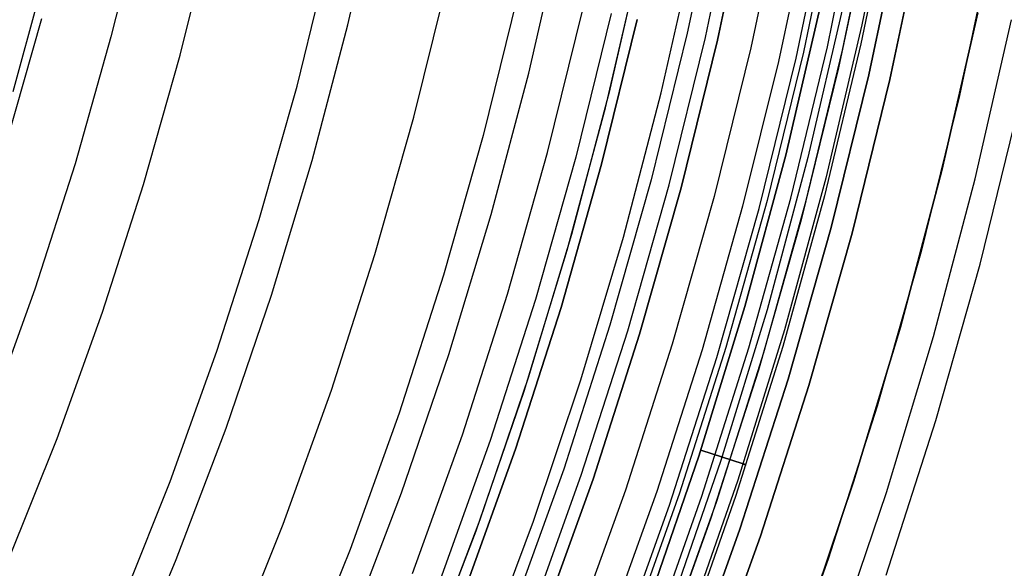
# Model space of a CAD drawing. Header units: millimetres. Extents: x 8929 to 10091, y -2708 to -1691.
# Tile 107 of 196: x 9568 to 9584, y -2082 to -2074. Entities that reach past the tile are written whole.
import ezdxf

# ---------------------------------------------------------------- set-up
doc = ezdxf.new("R2010")
doc.units = ezdxf.units.MM
for name, color, linetype in [('1', 7, 'Continuous'), ('COLOR EXT', 7, 'Continuous'), ('luz', 7, 'Continuous')]:
    doc.layers.add(name, color=color, linetype=linetype)

msp = doc.modelspace()

# ---------------------------------------------------------------- linework, layer by layer
at = {"layer": '1', "color": 7, "true_color": 0xffffff}
for p, q in [((9573.243, -2073.67, 76.403), (9573.745, -2071.462, 76.403)), ((9576.156, -2074.453, 44.653), (9576.683, -2072.156, 44.653)), ((9576.156, -2074.453, 44.653), (9576.683, -2072.156, 44.653)), ((9577.467, -2074.709, 42.804), (9578.003, -2072.353, 42.804)), ((9577.467, -2074.709, 51.854), (9578.003, -2072.353, 51.854)), ((9577.393, -2075.007, 60.904), (9577.931, -2072.692, 60.904)), ((9567.85, -2074.745, 206.672), (9568.294, -2073.12, 206.672)), ((9583.387, -2073.479, 46.606), (9582.808, -2076.021, 46.606)), ((9582.808, -2076.021, 34.804), (9583.387, -2073.479, 34.804)), ((9582.808, -2076.021, 40.705), (9583.387, -2073.479, 40.705)), ((9577.483, -2073.49, 138.188), (9576.913, -2075.805, 138.188)), ((9577.33, -2075.915, 46.153), (9577.904, -2073.586, 46.153)), ((9577.904, -2073.586, 53.153), (9577.33, -2075.915, 53.153)), ((9577.33, -2075.915, 49.653), (9577.904, -2073.586, 49.653)), ((9583.348, -2076.154, 65.998), (9583.93, -2073.593, 65.998)), ((9572.665, -2075.86, 76.403), (9573.243, -2073.67, 76.403)), ((9575.551, -2076.73, 44.653), (9576.156, -2074.453, 44.653)), ((9575.551, -2076.73, 44.653), (9576.156, -2074.453, 44.653)), ((9576.85, -2077.044, 42.804), (9577.467, -2074.709, 42.804)), ((9576.85, -2077.044, 51.854), (9577.467, -2074.709, 51.854)), ((9576.776, -2077.303, 60.904), (9577.393, -2075.007, 60.904)), ((9583.425, -2077.53, 71.704), (9584.052, -2074.989, 71.704)), ((9572.01, -2078.027, 76.403), (9572.665, -2075.86, 76.403)), ((9576.913, -2075.805, 138.188), (9576.263, -2078.099, 138.188)), ((9576.676, -2078.224, 46.153), (9577.33, -2075.915, 46.153)), ((9577.33, -2075.915, 53.153), (9576.676, -2078.224, 53.153)), ((9576.676, -2078.224, 49.653), (9577.33, -2075.915, 49.653)), ((9582.808, -2076.021, 46.606), (9582.142, -2078.541, 46.606)), ((9582.142, -2078.541, 34.804), (9582.808, -2076.021, 34.804)), ((9582.142, -2078.541, 40.705), (9582.808, -2076.021, 40.705)), ((9582.677, -2078.693, 65.998), (9583.348, -2076.154, 65.998)), ((9574.867, -2078.984, 44.653), (9575.551, -2076.73, 44.653)), ((9574.867, -2078.984, 44.653), (9575.551, -2076.73, 44.653)), ((9576.152, -2079.356, 42.804), (9576.85, -2077.044, 42.804)), ((9576.152, -2079.356, 51.854), (9576.85, -2077.044, 51.854)), ((9576.081, -2079.576, 60.904), (9576.776, -2077.303, 60.904)), ((9582.712, -2080.048, 71.704), (9583.425, -2077.53, 71.704)), ((9571.281, -2080.171, 76.403), (9572.01, -2078.027, 76.403)), ((9576.263, -2078.099, 138.188), (9575.534, -2080.369, 138.188)), ((9575.942, -2080.508, 46.153), (9576.676, -2078.224, 46.153)), ((9576.676, -2078.224, 53.153), (9575.942, -2080.508, 53.153)), ((9575.942, -2080.508, 49.653), (9576.676, -2078.224, 49.653)), ((9582.142, -2078.541, 46.606), (9581.389, -2081.037, 46.606)), ((9581.389, -2081.037, 34.804), (9582.142, -2078.541, 34.804)), ((9581.389, -2081.037, 40.705), (9582.142, -2078.541, 40.705)), ((9581.918, -2081.207, 65.998), (9582.677, -2078.693, 65.998)), ((9574.106, -2081.214, 44.653), (9574.867, -2078.984, 44.653)), ((9574.106, -2081.214, 44.653), (9574.867, -2078.984, 44.653)), ((9575.374, -2081.643, 42.804), (9576.152, -2079.356, 42.804)), ((9575.374, -2081.643, 51.854), (9576.152, -2079.356, 51.854)), ((9575.309, -2081.824, 60.904), (9576.081, -2079.576, 60.904)), ((9581.912, -2082.539, 71.704), (9582.712, -2080.048, 71.704)), ((9570.478, -2082.288, 76.403), (9571.281, -2080.171, 76.403)), ((9575.534, -2080.369, 138.188), (9574.727, -2082.613, 138.188)), ((9575.131, -2082.766, 46.153), (9575.942, -2080.508, 46.153)), ((9575.942, -2080.508, 53.153), (9575.131, -2082.766, 53.153)), ((9575.131, -2082.766, 49.653), (9575.942, -2080.508, 49.653)), ((9581.389, -2081.037, 46.606), (9580.55, -2083.505, 46.606)), ((9580.55, -2083.505, 34.804), (9581.389, -2081.037, 34.804)), ((9580.55, -2083.505, 40.705), (9581.389, -2081.037, 40.705)), ((9573.267, -2083.416, 44.653), (9574.106, -2081.214, 44.653)), ((9573.267, -2083.416, 44.653), (9574.106, -2081.214, 44.653)), ((9581.072, -2083.693, 65.998), (9581.918, -2081.207, 65.998)), ((9574.517, -2083.902, 42.804), (9575.374, -2081.643, 42.804)), ((9574.517, -2083.902, 51.854), (9575.374, -2081.643, 51.854)), ((9574.46, -2084.044, 60.904), (9575.309, -2081.824, 60.904)), ((9569.601, -2084.376, 76.403), (9570.478, -2082.288, 76.403))]:
    msp.add_line(p, q, dxfattribs=at)
at = {"layer": 'COLOR EXT', "color": 30, "true_color": 0xff8d00}
for p, q in [((9580.965, -2074.029, -28.696), (9581.471, -2071.574, -28.696)), ((9581.083, -2071.702, -4.596), (9580.58, -2074.111, -4.596)), ((9581.21, -2074.082, 21.604), (9581.717, -2071.619, 21.604)), ((9581.664, -2071.899, 34.804), (9581.146, -2074.365, 34.804)), ((9581.664, -2071.899, 28.204), (9581.146, -2074.365, 28.204)), ((9580.678, -2071.916, 19.504), (9580.179, -2074.265, 19.504)), ((9582.499, -2072.059, -28.696), (9581.974, -2074.554, -28.696)), ((9581.974, -2074.554, -30.696), (9582.499, -2072.059, -30.696)), ((9582.499, -2072.059, -29.696), (9581.974, -2074.554, -29.696)), ((9583.628, -2072.276, 34.804), (9583.096, -2074.81, 34.804)), ((9583.628, -2072.276, -30.696), (9583.096, -2074.81, -30.696)), ((9583.628, -2072.276, 2.054), (9583.096, -2074.81, 2.054)), ((9580.58, -2074.111, -4.596), (9579.996, -2076.502, -4.596)), ((9580.375, -2076.464, -28.696), (9580.965, -2074.029, -28.696)), ((9580.618, -2076.526, 21.604), (9581.21, -2074.082, 21.604)), ((9580.179, -2074.265, 19.504), (9579.601, -2076.596, 19.504)), ((9581.146, -2074.365, 34.804), (9580.543, -2076.812, 34.804)), ((9581.146, -2074.365, 28.204), (9580.543, -2076.812, 28.204)), ((9581.974, -2074.554, -28.696), (9581.364, -2077.029, -28.696)), ((9581.364, -2077.029, -30.696), (9581.974, -2074.554, -30.696)), ((9581.974, -2074.554, -29.696), (9581.364, -2077.029, -29.696)), ((9583.096, -2074.81, 34.804), (9582.476, -2077.324, 34.804)), ((9583.096, -2074.81, -30.696), (9582.476, -2077.324, -30.696)), ((9583.096, -2074.81, 2.054), (9582.476, -2077.324, 2.054)), ((9579.996, -2076.502, -4.596), (9579.331, -2078.871, -4.596)), ((9579.702, -2078.878, -28.696), (9580.375, -2076.464, -28.696)), ((9579.601, -2076.596, 19.504), (9578.947, -2078.906, 19.504)), ((9579.942, -2078.949, 21.604), (9580.618, -2076.526, 21.604)), ((9580.543, -2076.812, 34.804), (9579.855, -2079.236, 34.804)), ((9580.543, -2076.812, 28.204), (9579.855, -2079.236, 28.204)), ((9581.364, -2077.029, -28.696), (9580.669, -2079.482, -28.696)), ((9580.669, -2079.482, -30.696), (9581.364, -2077.029, -30.696)), ((9581.364, -2077.029, -29.696), (9580.669, -2079.482, -29.696)), ((9582.476, -2077.324, 34.804), (9581.77, -2079.815, 34.804)), ((9582.476, -2077.324, -30.696), (9581.77, -2079.815, -30.696)), ((9582.476, -2077.324, 2.054), (9581.77, -2079.815, 2.054)), ((9579.331, -2078.871, -4.596), (9578.585, -2081.216, -4.596)), ((9578.945, -2081.268, -28.696), (9579.702, -2078.878, -28.696)), ((9578.947, -2078.906, 19.504), (9578.216, -2081.193, 19.504)), ((9579.183, -2081.347, 21.604), (9579.942, -2078.949, 21.604)), ((9579.855, -2079.236, 34.804), (9579.085, -2081.636, 34.804)), ((9579.855, -2079.236, 28.204), (9579.085, -2081.636, 28.204)), ((9580.669, -2079.482, -28.696), (9579.89, -2081.909, -28.696)), ((9579.89, -2081.909, -30.696), (9580.669, -2079.482, -30.696)), ((9580.669, -2079.482, -29.696), (9579.89, -2081.909, -29.696)), ((9581.77, -2079.815, 34.804), (9580.978, -2082.28, 34.804)), ((9581.77, -2079.815, -30.696), (9580.978, -2082.28, -30.696)), ((9581.77, -2079.815, 2.054), (9580.978, -2082.28, 2.054)), ((9578.216, -2081.193, 19.504), (9577.409, -2083.454, 19.504)), ((9578.585, -2081.216, -4.596), (9577.761, -2083.535, -4.596)), ((9578.107, -2083.629, -28.696), (9578.945, -2081.268, -28.696)), ((9578.342, -2083.717, 21.604), (9579.183, -2081.347, 21.604)), ((9579.085, -2081.636, 34.804), (9578.232, -2084.007, 34.804)), ((9579.085, -2081.636, 28.204), (9578.232, -2084.007, 28.204)), ((9579.89, -2081.909, -28.696), (9579.027, -2084.308, -28.696)), ((9579.027, -2084.308, -30.696), (9579.89, -2081.909, -30.696)), ((9579.89, -2081.909, -29.696), (9579.027, -2084.308, -29.696)), ((9580.978, -2082.28, 34.804), (9580.102, -2084.716, 34.804)), ((9580.978, -2082.28, -30.696), (9580.102, -2084.716, -30.696)), ((9580.978, -2082.28, 2.054), (9580.102, -2084.716, 2.054))]:
    msp.add_line(p, q, dxfattribs=at)
at = {"layer": 'luz', "color": 7, "true_color": 0xffffff}
for p, q in [((9582.017, -2071.186, -25.166), (9581.521, -2073.672, -25.176)), ((9582.017, -2071.186, -27.166), (9581.521, -2073.672, -27.176)), ((9582.017, -2071.186, -25.339), (9581.521, -2073.672, -25.349)), ((9582.017, -2071.186, -27.339), (9581.521, -2073.672, -27.349)), ((9579.209, -2071.427, -26.457), (9578.708, -2073.808, -26.457)), ((9579.001, -2073.875, -30.696), (9579.504, -2071.483, -30.696)), ((9579.196, -2073.92, -25.957), (9579.7, -2071.521, -25.957)), ((9579.7, -2071.521, -23.196), (9579.196, -2073.92, -23.196)), ((9579.196, -2073.92, -24.577), (9579.7, -2071.521, -24.577)), ((9582.008, -2071.509, -25.254), (9581.506, -2073.977, -25.264)), ((9582.008, -2071.509, -27.254), (9581.506, -2073.977, -27.264)), ((9580.24, -2071.625, -31.218), (9579.732, -2074.042, -31.218)), ((9569.934, -2071.806, -28.064), (9569.426, -2073.867, -28.064)), ((9580.463, -2074.209, -30.696), (9580.977, -2071.766, -30.696)), ((9582.155, -2071.993, -30.696), (9581.633, -2074.476, -30.696)), ((9581.633, -2074.476, -28.896), (9582.155, -2071.993, -28.896)), ((9581.633, -2074.476, -29.796), (9582.155, -2071.993, -29.796)), ((9570.54, -2074.162, -27.757), (9571.058, -2072.062, -27.757)), ((9572.423, -2074.661, -28.82), (9572.956, -2072.496, -28.82)), ((9578.291, -2074.769, -26.421), (9578.82, -2072.427, -26.421)), ((9574.305, -2075.159, -29.883), (9574.855, -2072.929, -29.883)), ((9575.979, -2073.185, -29.575), (9575.419, -2075.455, -29.575)), ((9580.294, -2075.773, -24.767), (9580.866, -2073.316, -24.757)), ((9580.294, -2075.773, -26.767), (9580.866, -2073.316, -26.757)), ((9580.866, -2073.316, -25.757), (9580.294, -2075.773, -25.767)), ((9580.866, -2073.316, -27.757), (9580.294, -2075.773, -27.767)), ((9580.294, -2075.773, -23.196), (9580.866, -2073.316, -23.196)), ((9580.866, -2073.316, -28.896), (9580.294, -2075.773, -28.896)), ((9580.294, -2075.773, -24.191), (9580.866, -2073.316, -24.191)), ((9580.294, -2075.773, -26.447), (9580.866, -2073.316, -26.447)), ((9580.294, -2075.773, -28.302), (9580.866, -2073.316, -28.302)), ((9576.459, -2075.73, -29.289), (9577.027, -2073.425, -29.289)), ((9581.227, -2073.339, -24.967), (9580.653, -2075.812, -24.977)), ((9581.227, -2073.339, -26.967), (9580.653, -2075.812, -26.977)), ((9581.227, -2073.339, -25.553), (9580.653, -2075.812, -25.563)), ((9581.227, -2073.339, -27.553), (9580.653, -2075.812, -27.563)), ((9567.743, -2075.576, -28.372), (9568.312, -2073.572, -28.372)), ((9581.521, -2073.672, -25.176), (9580.94, -2076.14, -25.186)), ((9581.521, -2073.672, -27.176), (9580.94, -2076.14, -27.186)), ((9581.521, -2073.672, -25.349), (9580.94, -2076.14, -25.359)), ((9581.521, -2073.672, -27.349), (9580.94, -2076.14, -27.359)), ((9569.426, -2073.867, -28.064), (9568.847, -2075.91, -28.064)), ((9578.708, -2073.808, -26.457), (9578.126, -2076.172, -26.457)), ((9578.416, -2076.248, -30.696), (9579.001, -2073.875, -30.696)), ((9578.609, -2076.3, -25.957), (9579.196, -2073.92, -25.957)), ((9579.196, -2073.92, -23.196), (9578.609, -2076.3, -23.196)), ((9578.609, -2076.3, -24.577), (9579.196, -2073.92, -24.577)), ((9579.732, -2074.042, -31.218), (9579.141, -2076.44, -31.218)), ((9581.506, -2073.977, -25.264), (9580.918, -2076.426, -25.274)), ((9581.506, -2073.977, -27.264), (9580.918, -2076.426, -27.274)), ((9569.951, -2076.243, -27.757), (9570.54, -2074.162, -27.757)), ((9579.866, -2076.632, -30.696), (9580.463, -2074.209, -30.696)), ((9581.633, -2074.476, -30.696), (9581.026, -2076.94, -30.696)), ((9581.026, -2076.94, -28.896), (9581.633, -2074.476, -28.896)), ((9581.026, -2076.94, -29.796), (9581.633, -2074.476, -29.796)), ((9571.815, -2076.806, -28.82), (9572.423, -2074.661, -28.82)), ((9577.683, -2077.091, -26.421), (9578.291, -2074.769, -26.421)), ((9573.678, -2077.37, -29.883), (9574.305, -2075.159, -29.883)), ((9575.419, -2075.455, -29.575), (9574.782, -2077.703, -29.575)), ((9575.812, -2078.014, -29.289), (9576.459, -2075.73, -29.289)), ((9579.637, -2078.209, -24.778), (9580.294, -2075.773, -24.767)), ((9579.637, -2078.209, -26.778), (9580.294, -2075.773, -26.767)), ((9580.294, -2075.773, -25.767), (9579.637, -2078.209, -25.778)), ((9580.294, -2075.773, -27.767), (9579.637, -2078.209, -27.778)), ((9579.637, -2078.209, -23.196), (9580.294, -2075.773, -23.196)), ((9580.294, -2075.773, -28.896), (9579.637, -2078.209, -28.896)), ((9579.637, -2078.209, -24.191), (9580.294, -2075.773, -24.191)), ((9579.637, -2078.209, -26.447), (9580.294, -2075.773, -26.447)), ((9579.637, -2078.209, -28.302), (9580.294, -2075.773, -28.302)), ((9580.653, -2075.812, -24.977), (9579.994, -2078.264, -24.987)), ((9580.653, -2075.812, -26.977), (9579.994, -2078.264, -26.987)), ((9580.653, -2075.812, -25.563), (9579.994, -2078.264, -25.574)), ((9580.653, -2075.812, -27.563), (9579.994, -2078.264, -27.574)), ((9568.847, -2075.91, -28.064), (9568.198, -2077.931, -28.064)), ((9578.126, -2076.172, -26.457), (9577.462, -2078.513, -26.457)), ((9580.94, -2076.14, -25.186), (9580.274, -2078.586, -25.196)), ((9580.94, -2076.14, -27.186), (9580.274, -2078.586, -27.196)), ((9580.94, -2076.14, -25.359), (9580.274, -2078.586, -25.369)), ((9580.94, -2076.14, -27.359), (9580.274, -2078.586, -27.369)), ((9569.289, -2078.303, -27.757), (9569.951, -2076.243, -27.757)), ((9577.75, -2078.6, -30.696), (9578.416, -2076.248, -30.696)), ((9577.941, -2078.658, -25.957), (9578.609, -2076.3, -25.957)), ((9578.609, -2076.3, -23.196), (9577.941, -2078.658, -23.196)), ((9577.941, -2078.658, -24.577), (9578.609, -2076.3, -24.577)), ((9579.141, -2076.44, -31.218), (9578.467, -2078.817, -31.218)), ((9580.918, -2076.426, -25.274), (9580.247, -2078.854, -25.284)), ((9580.918, -2076.426, -27.274), (9580.247, -2078.854, -27.284)), ((9579.185, -2079.034, -30.696), (9579.866, -2076.632, -30.696)), ((9571.133, -2078.93, -28.82), (9571.815, -2076.806, -28.82)), ((9581.026, -2076.94, -30.696), (9580.334, -2079.381, -30.696)), ((9580.334, -2079.381, -28.896), (9581.026, -2076.94, -28.896)), ((9580.334, -2079.381, -29.796), (9581.026, -2076.94, -29.796)), ((9576.996, -2079.392, -26.421), (9577.683, -2077.091, -26.421)), ((9572.976, -2079.557, -29.883), (9573.678, -2077.37, -29.883)), ((9574.782, -2077.703, -29.575), (9574.068, -2079.928, -29.575)), ((9568.198, -2077.931, -28.064), (9567.48, -2079.929, -28.064)), ((9575.086, -2080.275, -29.289), (9575.812, -2078.014, -29.289)), ((9578.896, -2080.621, -24.788), (9579.637, -2078.209, -24.778)), ((9578.896, -2080.621, -26.788), (9579.637, -2078.209, -26.778)), ((9579.637, -2078.209, -25.778), (9578.896, -2080.621, -25.788)), ((9579.637, -2078.209, -27.778), (9578.896, -2080.621, -27.788)), ((9578.896, -2080.621, -23.196), (9579.637, -2078.209, -23.196)), ((9579.637, -2078.209, -28.896), (9578.896, -2080.621, -28.896)), ((9578.896, -2080.621, -24.191), (9579.637, -2078.209, -24.191)), ((9578.896, -2080.621, -26.447), (9579.637, -2078.209, -26.447)), ((9578.896, -2080.621, -28.302), (9579.637, -2078.209, -28.302)), ((9568.557, -2080.338, -27.757), (9569.289, -2078.303, -27.757)), ((9579.994, -2078.264, -24.987), (9579.25, -2080.691, -24.998)), ((9579.994, -2078.264, -26.987), (9579.25, -2080.691, -26.998)), ((9579.994, -2078.264, -25.574), (9579.25, -2080.691, -25.584)), ((9579.994, -2078.264, -27.574), (9579.25, -2080.691, -27.584)), ((9577.462, -2078.513, -26.457), (9576.718, -2080.83, -26.457)), ((9577.002, -2080.927, -30.696), (9577.75, -2078.6, -30.696)), ((9577.192, -2080.991, -25.957), (9577.941, -2078.658, -25.957)), ((9577.941, -2078.658, -23.196), (9577.192, -2080.991, -23.196)), ((9577.192, -2080.991, -24.577), (9577.941, -2078.658, -24.577)), ((9580.274, -2078.586, -25.196), (9579.523, -2081.008, -25.207)), ((9580.274, -2078.586, -27.196), (9579.523, -2081.008, -27.207)), ((9580.274, -2078.586, -25.369), (9579.523, -2081.008, -25.38)), ((9580.274, -2078.586, -27.369), (9579.523, -2081.008, -27.38)), ((9578.467, -2078.817, -31.218), (9577.712, -2081.168, -31.218)), ((9580.247, -2078.854, -25.284), (9579.493, -2081.257, -25.295)), ((9580.247, -2078.854, -27.284), (9579.493, -2081.257, -27.295)), ((9570.378, -2081.028, -28.82), (9571.133, -2078.93, -28.82)), ((9578.422, -2081.41, -30.696), (9579.185, -2079.034, -30.696)), ((9576.231, -2081.668, -26.421), (9576.996, -2079.392, -26.421)), ((9580.334, -2079.381, -30.696), (9579.558, -2081.797, -30.696)), ((9579.558, -2081.797, -28.896), (9580.334, -2079.381, -28.896)), ((9579.558, -2081.797, -29.796), (9580.334, -2079.381, -29.796)), ((9572.199, -2081.719, -29.883), (9572.976, -2079.557, -29.883)), ((9574.068, -2079.928, -29.575), (9573.277, -2082.127, -29.575)), ((9574.282, -2082.509, -29.289), (9575.086, -2080.275, -29.289)), ((9567.756, -2082.347, -27.757), (9568.557, -2080.338, -27.757)), ((9578.071, -2083.006, -24.799), (9578.896, -2080.621, -24.788)), ((9578.071, -2083.006, -26.799), (9578.896, -2080.621, -26.788)), ((9578.896, -2080.621, -25.788), (9578.071, -2083.006, -25.799)), ((9578.896, -2080.621, -27.788), (9578.071, -2083.006, -27.799)), ((9578.071, -2083.006, -23.196), (9578.896, -2080.621, -23.196)), ((9578.896, -2080.621, -28.896), (9578.071, -2083.006, -28.896)), ((9578.071, -2083.006, -24.191), (9578.896, -2080.621, -24.191)), ((9578.071, -2083.006, -26.447), (9578.896, -2080.621, -26.447)), ((9578.071, -2083.006, -28.302), (9578.896, -2080.621, -28.302)), ((9578.928, -2080.524, -24.796), (9579.609, -2080.746, -25.21)), ((9578.928, -2080.524, -26.796), (9579.609, -2080.746, -27.21)), ((9579.609, -2080.746, -25.383), (9578.928, -2080.524, -25.796)), ((9579.609, -2080.746, -27.383), (9578.928, -2080.524, -27.796)), ((9579.25, -2080.691, -24.998), (9578.422, -2083.091, -25.009)), ((9579.25, -2080.691, -26.998), (9578.422, -2083.091, -27.009)), ((9579.25, -2080.691, -25.584), (9578.422, -2083.091, -25.595)), ((9579.25, -2080.691, -27.584), (9578.422, -2083.091, -27.595)), ((9579.609, -2080.746, -25.21), (9579.611, -2080.747, -25.212)), ((9579.611, -2080.747, -25.381), (9579.609, -2080.746, -25.383)), ((9579.609, -2080.746, -27.21), (9579.611, -2080.747, -27.212)), ((9579.611, -2080.747, -27.381), (9579.609, -2080.746, -27.383)), ((9579.611, -2080.747, -25.212), (9579.614, -2080.748, -25.214)), ((9579.614, -2080.748, -25.379), (9579.611, -2080.747, -25.381)), ((9579.611, -2080.747, -27.212), (9579.614, -2080.748, -27.214)), ((9579.614, -2080.748, -27.379), (9579.611, -2080.747, -27.381)), ((9579.614, -2080.748, -25.214), (9579.617, -2080.748, -25.215)), ((9579.617, -2080.748, -25.377), (9579.614, -2080.748, -25.379)), ((9579.614, -2080.748, -27.214), (9579.617, -2080.748, -27.215)), ((9579.617, -2080.748, -27.377), (9579.614, -2080.748, -27.379)), ((9579.617, -2080.748, -25.215), (9579.619, -2080.749, -25.218)), ((9579.619, -2080.749, -25.375), (9579.617, -2080.748, -25.377)), ((9579.617, -2080.748, -27.215), (9579.619, -2080.749, -27.218)), ((9579.619, -2080.749, -27.375), (9579.617, -2080.748, -27.377)), ((9579.619, -2080.749, -25.218), (9579.622, -2080.75, -25.22)), ((9579.622, -2080.75, -25.373), (9579.619, -2080.749, -25.375)), ((9579.619, -2080.749, -27.218), (9579.622, -2080.75, -27.22)), ((9579.622, -2080.75, -27.373), (9579.619, -2080.749, -27.375)), ((9579.622, -2080.75, -25.22), (9579.624, -2080.751, -25.222)), ((9579.624, -2080.751, -25.371), (9579.622, -2080.75, -25.373)), ((9579.622, -2080.75, -27.22), (9579.624, -2080.751, -27.222)), ((9579.624, -2080.751, -27.371), (9579.622, -2080.75, -27.373)), ((9579.624, -2080.751, -25.222), (9579.627, -2080.752, -25.224)), ((9579.627, -2080.752, -25.369), (9579.624, -2080.751, -25.371)), ((9579.624, -2080.751, -27.222), (9579.627, -2080.752, -27.224)), ((9579.627, -2080.752, -27.369), (9579.624, -2080.751, -27.371)), ((9579.627, -2080.752, -25.224), (9579.629, -2080.752, -25.227)), ((9579.629, -2080.752, -25.366), (9579.627, -2080.752, -25.369)), ((9579.627, -2080.752, -27.224), (9579.629, -2080.752, -27.227)), ((9579.629, -2080.752, -27.366), (9579.627, -2080.752, -27.369)), ((9579.629, -2080.752, -25.227), (9579.631, -2080.753, -25.229)), ((9579.631, -2080.753, -25.364), (9579.629, -2080.752, -25.366)), ((9579.629, -2080.752, -27.227), (9579.631, -2080.753, -27.229)), ((9579.631, -2080.753, -27.364), (9579.629, -2080.752, -27.366)), ((9579.631, -2080.753, -25.229), (9579.634, -2080.754, -25.232)), ((9579.634, -2080.754, -25.361), (9579.631, -2080.753, -25.364)), ((9579.631, -2080.753, -27.229), (9579.634, -2080.754, -27.232)), ((9579.634, -2080.754, -27.361), (9579.631, -2080.753, -27.364)), ((9579.634, -2080.754, -25.232), (9579.636, -2080.755, -25.234)), ((9579.636, -2080.755, -25.359), (9579.634, -2080.754, -25.361)), ((9579.634, -2080.754, -27.232), (9579.636, -2080.755, -27.234)), ((9579.636, -2080.755, -27.359), (9579.634, -2080.754, -27.361)), ((9579.636, -2080.755, -25.234), (9579.638, -2080.755, -25.237)), ((9579.638, -2080.755, -25.356), (9579.636, -2080.755, -25.359)), ((9579.636, -2080.755, -27.234), (9579.638, -2080.755, -27.237)), ((9579.638, -2080.755, -27.356), (9579.636, -2080.755, -27.359)), ((9579.638, -2080.755, -25.237), (9579.639, -2080.756, -25.24)), ((9579.639, -2080.756, -25.353), (9579.638, -2080.755, -25.356)), ((9579.638, -2080.755, -27.237), (9579.639, -2080.756, -27.24)), ((9579.639, -2080.756, -27.353), (9579.638, -2080.755, -27.356)), ((9579.639, -2080.756, -25.24), (9579.641, -2080.756, -25.243)), ((9579.641, -2080.756, -25.35), (9579.639, -2080.756, -25.353)), ((9579.639, -2080.756, -27.24), (9579.641, -2080.756, -27.243)), ((9579.641, -2080.756, -27.35), (9579.639, -2080.756, -27.353)), ((9579.641, -2080.756, -25.243), (9579.643, -2080.757, -25.246)), ((9579.643, -2080.757, -25.347), (9579.641, -2080.756, -25.35)), ((9579.641, -2080.756, -27.243), (9579.643, -2080.757, -27.246)), ((9579.643, -2080.757, -27.347), (9579.641, -2080.756, -27.35)), ((9579.643, -2080.757, -25.246), (9579.645, -2080.757, -25.249)), ((9579.645, -2080.757, -25.344), (9579.643, -2080.757, -25.347)), ((9579.643, -2080.757, -27.246), (9579.645, -2080.757, -27.249)), ((9579.645, -2080.757, -27.344), (9579.643, -2080.757, -27.347)), ((9579.645, -2080.757, -25.249), (9579.646, -2080.758, -25.252)), ((9579.646, -2080.758, -25.341), (9579.645, -2080.757, -25.344)), ((9579.645, -2080.757, -27.249), (9579.646, -2080.758, -27.252)), ((9579.646, -2080.758, -27.341), (9579.645, -2080.757, -27.344)), ((9579.646, -2080.758, -25.252), (9579.648, -2080.758, -25.255)), ((9579.648, -2080.758, -25.338), (9579.646, -2080.758, -25.341)), ((9579.646, -2080.758, -27.252), (9579.648, -2080.758, -27.255)), ((9579.648, -2080.758, -27.338), (9579.646, -2080.758, -27.341)), ((9579.648, -2080.758, -25.255), (9579.649, -2080.759, -25.258)), ((9579.649, -2080.759, -25.335), (9579.648, -2080.758, -25.338)), ((9579.648, -2080.758, -27.255), (9579.649, -2080.759, -27.258)), ((9579.649, -2080.759, -27.335), (9579.648, -2080.758, -27.338)), ((9579.649, -2080.759, -25.258), (9579.65, -2080.759, -25.261)), ((9579.65, -2080.759, -25.332), (9579.649, -2080.759, -25.335)), ((9579.649, -2080.759, -27.258), (9579.65, -2080.759, -27.261)), ((9579.65, -2080.759, -27.332), (9579.649, -2080.759, -27.335)), ((9579.65, -2080.759, -25.261), (9579.651, -2080.76, -25.264)), ((9579.651, -2080.76, -25.329), (9579.65, -2080.759, -25.332)), ((9579.65, -2080.759, -27.261), (9579.651, -2080.76, -27.264)), ((9579.651, -2080.76, -27.329), (9579.65, -2080.759, -27.332)), ((9579.651, -2080.76, -25.264), (9579.652, -2080.76, -25.268)), ((9579.652, -2080.76, -25.325), (9579.651, -2080.76, -25.329)), ((9579.651, -2080.76, -27.264), (9579.652, -2080.76, -27.268)), ((9579.652, -2080.76, -27.325), (9579.651, -2080.76, -27.329)), ((9579.652, -2080.76, -25.268), (9579.653, -2080.76, -25.271)), ((9579.653, -2080.76, -25.322), (9579.652, -2080.76, -25.325)), ((9579.652, -2080.76, -27.268), (9579.653, -2080.76, -27.271)), ((9579.653, -2080.76, -27.322), (9579.652, -2080.76, -27.325)), ((9579.653, -2080.76, -25.271), (9579.654, -2080.76, -25.274)), ((9579.654, -2080.76, -25.319), (9579.653, -2080.76, -25.322)), ((9579.653, -2080.76, -27.271), (9579.654, -2080.76, -27.274)), ((9579.654, -2080.76, -27.319), (9579.653, -2080.76, -27.322)), ((9579.654, -2080.76, -25.274), (9579.654, -2080.761, -25.278)), ((9579.654, -2080.761, -25.315), (9579.654, -2080.76, -25.319)), ((9579.654, -2080.76, -27.274), (9579.654, -2080.761, -27.278)), ((9579.654, -2080.761, -27.315), (9579.654, -2080.76, -27.319)), ((9579.654, -2080.761, -25.278), (9579.655, -2080.761, -25.281)), ((9579.655, -2080.761, -25.312), (9579.654, -2080.761, -25.315)), ((9579.654, -2080.761, -27.278), (9579.655, -2080.761, -27.281)), ((9579.655, -2080.761, -27.312), (9579.654, -2080.761, -27.315)), ((9579.655, -2080.761, -25.281), (9579.655, -2080.761, -25.284)), ((9579.655, -2080.761, -25.284), (9579.656, -2080.761, -25.288)), ((9579.656, -2080.761, -25.305), (9579.655, -2080.761, -25.308)), ((9579.655, -2080.761, -25.308), (9579.655, -2080.761, -25.312)), ((9579.655, -2080.761, -27.281), (9579.655, -2080.761, -27.284)), ((9579.655, -2080.761, -27.284), (9579.656, -2080.761, -27.288)), ((9579.656, -2080.761, -27.305), (9579.655, -2080.761, -27.308)), ((9579.655, -2080.761, -27.308), (9579.655, -2080.761, -27.312)), ((9579.656, -2080.761, -25.288), (9579.656, -2080.761, -25.291)), ((9579.656, -2080.761, -25.291), (9579.656, -2080.761, -25.295)), ((9579.656, -2080.761, -25.295), (9579.656, -2080.761, -25.298)), ((9579.656, -2080.761, -25.298), (9579.656, -2080.761, -25.302)), ((9579.656, -2080.761, -25.302), (9579.656, -2080.761, -25.305)), ((9579.656, -2080.761, -27.288), (9579.656, -2080.761, -27.291)), ((9579.656, -2080.761, -27.291), (9579.656, -2080.761, -27.295)), ((9579.656, -2080.761, -27.295), (9579.656, -2080.761, -27.298)), ((9579.656, -2080.761, -27.298), (9579.656, -2080.761, -27.302)), ((9579.656, -2080.761, -27.302), (9579.656, -2080.761, -27.305)), ((9576.718, -2080.83, -26.457), (9575.895, -2083.12, -26.457)), ((9576.175, -2083.227, -30.696), (9577.002, -2080.927, -30.696)), ((9569.551, -2083.099, -28.82), (9570.378, -2081.028, -28.82)), ((9576.362, -2083.298, -25.957), (9577.192, -2080.991, -25.957)), ((9577.192, -2080.991, -23.196), (9576.362, -2083.298, -23.196)), ((9576.362, -2083.298, -24.577), (9577.192, -2080.991, -24.577)), ((9579.523, -2081.008, -25.207), (9578.689, -2083.402, -25.217)), ((9579.523, -2081.008, -27.207), (9578.689, -2083.402, -27.217)), ((9579.523, -2081.008, -25.38), (9578.689, -2083.402, -25.391)), ((9579.523, -2081.008, -27.38), (9578.689, -2083.402, -27.391)), ((9577.712, -2081.168, -31.218), (9576.876, -2083.493, -31.218)), ((9579.493, -2081.257, -25.295), (9578.657, -2083.633, -25.305)), ((9579.493, -2081.257, -27.295), (9578.657, -2083.633, -27.305)), ((9577.578, -2083.759, -30.696), (9578.422, -2081.41, -30.696)), ((9571.347, -2083.852, -29.883), (9572.199, -2081.719, -29.883)), ((9575.388, -2083.916, -26.421), (9576.231, -2081.668, -26.421)), ((9579.558, -2081.797, -30.696), (9578.7, -2084.184, -30.696)), ((9578.7, -2084.184, -28.896), (9579.558, -2081.797, -28.896)), ((9578.7, -2084.184, -29.796), (9579.558, -2081.797, -29.796)), ((9573.277, -2082.127, -29.575), (9572.41, -2084.298, -29.575))]:
    msp.add_line(p, q, dxfattribs=at)

doc.saveas('drawing.dxf')
